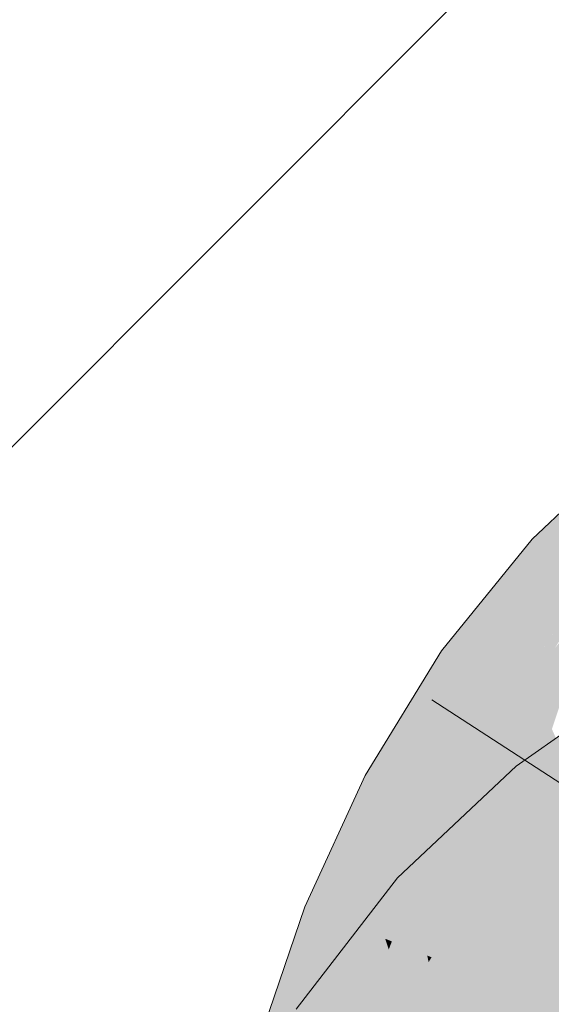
# Model space of a CAD drawing. Extents: x -620 to 300, y 62 to 1112.
# Tile 165 of 256: x 196.437 to 196.662, y 726.19 to 726.606. Entities that reach past the tile are written whole.
import ezdxf

# ---------------------------------------------------------------- set-up
doc = ezdxf.new("R2010")
doc.units = 0
doc.layers.get('0').update_dxf_attribs({"lineweight": 13})
for name, color, linetype, lineweight, true_color in [('E_Detail_Wandschraffur', 7, 'Continuous', 5, 0xc0c0c0), ('E_Leerrohr 25-A06GA1MY8I', 7, 'Continuous', 9, 0xff8000), ('E_Leerrohr 25-Shading', 7, 'Continuous', 9, 0xff8000)]:
    doc.layers.add(name, color=color, linetype=linetype, lineweight=lineweight, true_color=true_color)

# ---------------------------------------------------------------- blocks, each defined once
blk = doc.blocks.new('Shading-A06GA12D8I', base_point=(172.05078, 724.31592))
at = {"layer": 'E_Leerrohr 25-Shading', "color": 34, "true_color": 0xb05800}
for points in [[(196.66875, 726.40033), (196.66104, 726.37982), (196.68584, 726.40131), (196.67287, 726.36902)], [(196.65395, 726.38635), (196.66104, 726.37982), (196.66875, 726.40033)], [(196.66104, 726.37982), (196.65395, 726.38635), (196.64282, 726.31982), (196.61554, 726.33911)], [(196.64282, 726.31982), (196.67287, 726.36902), (196.66104, 726.37982)], [(196.64282, 726.31982), (196.64473, 726.31848), (196.67287, 726.36902), (196.66811, 726.35449)], [(196.64473, 726.31848), (196.67883, 726.36353), (196.6758, 726.36633)], [(196.64473, 726.31848), (196.64543, 726.31799), (196.67883, 726.36353), (196.66342, 726.34009)], [(196.6156, 726.26923), (196.61554, 726.33911), (196.58327, 726.28638)], [(196.61554, 726.33911), (196.6156, 726.26923), (196.64058, 726.31006), (196.64044, 726.30981)], [(196.61554, 726.33911), (196.64058, 726.31006), (196.64282, 726.31982)], [(196.64044, 726.30981), (196.64543, 726.31799), (196.64473, 726.31848)], [(196.64058, 726.31006), (196.64473, 726.31848), (196.64282, 726.31982)], [(196.67719, 726.31146), (196.64717, 726.29034), (196.6601, 726.27441)], [(196.66776, 726.26501), (196.67719, 726.31146), (196.6601, 726.27441)], [(196.62396, 726.21844), (196.64717, 726.29034), (196.59689, 726.2431)], [(196.64717, 726.29034), (196.62396, 726.21844), (196.6472, 726.24036), (196.64706, 726.24017)], [(196.64717, 726.29034), (196.6472, 726.24036), (196.6601, 726.27441)], [(196.60625, 726.24884), (196.6156, 726.26923), (196.5728, 726.26361), (196.58327, 726.28638)], [(196.6472, 726.24036), (196.66776, 726.26501), (196.6601, 726.27441)], [(196.66776, 726.26501), (196.64706, 726.24017), (196.66995, 726.26227), (196.66751, 726.2594)], [(196.55775, 726.2309), (196.60162, 726.23877), (196.5728, 726.26361), (196.60625, 726.24884)], [(196.60162, 726.18958), (196.62396, 726.21844), (196.55399, 726.18762), (196.59689, 726.2431)], [(196.60162, 726.23877), (196.55775, 726.2309), (196.5856, 726.21979)], [(196.59177, 726.21735), (196.60162, 726.23877), (196.5856, 726.21979)], [(196.5856, 726.21979), (196.55775, 726.2309), (196.55435, 726.16858), (196.53802, 726.1734)], [(196.57312, 726.16302), (196.59177, 726.21735), (196.55435, 726.16858), (196.5856, 726.21979)]]:
    blk.add_solid(points, dxfattribs=at)
at = {"layer": 'E_Leerrohr 25-Shading', "color": 30, "true_color": 0xf57b00}
for points in [[(196.65416, 726.31177), (196.66234, 726.30603), (196.67484, 726.35413), (196.66975, 726.32843)], [(196.65416, 726.31177), (196.67484, 726.35413), (196.66342, 726.34009)], [(196.66342, 726.34009), (196.64543, 726.31799), (196.65416, 726.31177)], [(196.64044, 726.30981), (196.64505, 726.27606), (196.64543, 726.31799), (196.65416, 726.31177)], [(196.64044, 726.30981), (196.6156, 726.26923), (196.62935, 726.2619)], [(196.62935, 726.2619), (196.64, 726.25623), (196.64044, 726.30981), (196.64505, 726.27606)], [(196.64505, 726.27606), (196.64836, 726.25177), (196.65416, 726.31177), (196.66234, 726.30603)], [(196.66234, 726.30603), (196.64836, 726.25177), (196.68408, 726.25824), (196.66141, 726.24487)], [(196.64, 726.25623), (196.64836, 726.25177), (196.64505, 726.27606)], [(196.60162, 726.23877), (196.62935, 726.2619), (196.6156, 726.26923)], [(196.60162, 726.23877), (196.61467, 726.21545), (196.62935, 726.2619), (196.62447, 726.23303)], [(196.62935, 726.2619), (196.62019, 726.20789), (196.64, 726.25623), (196.63263, 726.2179)], [(196.64935, 726.21442), (196.67024, 726.26196), (196.66751, 726.2594)], [(196.67024, 726.26196), (196.64935, 726.21442), (196.66669, 726.23169), (196.6512, 726.19366)], [(196.64, 726.25623), (196.63263, 726.2179), (196.64836, 726.25177), (196.64345, 726.22662)], [(196.64706, 726.24017), (196.64935, 726.21442), (196.66751, 726.2594)], [(196.66141, 726.24487), (196.67603, 726.23712), (196.68408, 726.25824)], [(196.64836, 726.25177), (196.64523, 726.23578), (196.66141, 726.24487)], [(196.6512, 726.19366), (196.6705, 726.17609), (196.67607, 726.25476), (196.69838, 726.22723)], [(196.64523, 726.23578), (196.67603, 726.23712), (196.66141, 726.24487)], [(196.60162, 726.23877), (196.59177, 726.21735), (196.60954, 726.21027)], [(196.60954, 726.21027), (196.61136, 726.20953), (196.60162, 726.23877), (196.61467, 726.21545)], [(196.64706, 726.24017), (196.62396, 726.21844), (196.63504, 726.20837)], [(196.63504, 726.20837), (196.64372, 726.20044), (196.64706, 726.24017), (196.64935, 726.21442)], [(196.64523, 726.23578), (196.63802, 726.19891), (196.67603, 726.23712), (196.6611, 726.1897)], [(196.67603, 726.23712), (196.6611, 726.1897), (196.68443, 726.2326), (196.66801, 726.18695)], [(196.61467, 726.21545), (196.61989, 726.20612), (196.62447, 726.23303)], [(196.63263, 726.2179), (196.62961, 726.20227), (196.64345, 726.22662), (196.63802, 726.19891)], [(196.61745, 726.14783), (196.63504, 726.20837), (196.60162, 726.18958), (196.62396, 726.21844)], [(196.62019, 726.20789), (196.61989, 726.20612), (196.63263, 726.2179), (196.62961, 726.20227)], [(196.57312, 726.16302), (196.5741, 726.16272), (196.59177, 726.21735), (196.59325, 726.21283)], [(196.59177, 726.21735), (196.59325, 726.21283), (196.59456, 726.21625)], [(196.59325, 726.21283), (196.60954, 726.21027), (196.59456, 726.21625)], [(196.61136, 726.20953), (196.61989, 726.20612), (196.61467, 726.21545)], [(196.64372, 726.20044), (196.6512, 726.19366), (196.64935, 726.21442)], [(196.5741, 726.16272), (196.61337, 726.15112), (196.59325, 726.21283)], [(196.59325, 726.21283), (196.61337, 726.15112), (196.60954, 726.21027), (196.61661, 726.17841)], [(196.60954, 726.21027), (196.61015, 726.20746), (196.61136, 726.20953)], [(196.61136, 726.20953), (196.61015, 726.20746), (196.61967, 726.20435), (196.61261, 726.19641)], [(196.61136, 726.20953), (196.61967, 726.20435), (196.61989, 726.20612)], [(196.62328, 726.14819), (196.61989, 726.20612), (196.61661, 726.17841)], [(196.61714, 726.14679), (196.6252, 726.14154), (196.63504, 726.20837), (196.64372, 726.20044)], [(196.61989, 726.20612), (196.62291, 726.15466), (196.62961, 726.20227)], [(196.61261, 726.19641), (196.61661, 726.17841), (196.61967, 726.20435)], [(196.62291, 726.15466), (196.63802, 726.19891), (196.62961, 726.20227)], [(196.62291, 726.15466), (196.62328, 726.14819), (196.63802, 726.19891), (196.63042, 726.14606)], [(196.6252, 726.14154), (196.63304, 726.13647), (196.64372, 726.20044), (196.6512, 726.19366)], [(196.63042, 726.14606), (196.64835, 726.14081), (196.63802, 726.19891), (196.6611, 726.1897)], [(196.63304, 726.13647), (196.64841, 726.12653), (196.6512, 726.19366), (196.6705, 726.17609)], [(196.6611, 726.1897), (196.64835, 726.14081), (196.66801, 726.18695), (196.65353, 726.13922)]]:
    blk.add_solid(points, dxfattribs=at)
blk = doc.blocks.new('Referenz-A06GA1N48I')
at = {"layer": 'E_Detail_Wandschraffur', "linetype": 'ByBlock', "ltscale": 0.13}
blk.add_line((195.36224, 725.354), (197.83989, 727.83165), dxfattribs=at)
at = {"layer": 'E_Leerrohr 25-A06GA1MY8I', "linetype": 'Continuous', "ltscale": 0.13}
for p, q in [((196.69182, 726.42218), (196.65395, 726.38635)), ((196.65395, 726.38635), (196.61554, 726.3391)), ((196.61554, 726.3391), (196.58327, 726.28638)), ((196.70307, 726.32967), (196.64717, 726.29037)), ((196.61144, 726.31845), (196.80863, 726.19062)), ((196.64717, 726.29037), (196.59689, 726.24311)), ((196.58327, 726.28638), (196.55776, 726.23089)), ((196.59689, 726.24311), (196.55399, 726.18764)), ((196.55776, 726.23089), (196.53802, 726.17341))]:
    blk.add_line(p, q, dxfattribs=at)

msp = doc.modelspace()

# ---------------------------------------------------------------- block references
at = {"color": 8, "lineweight": 25, "ltscale": 0.25, "true_color": 0x808080}
msp.add_blockref('Referenz-A06GA1N48I', (0, 0), dxfattribs=at)
msp.add_blockref('Shading-A06GA12D8I', (172.05078, 724.31592))

doc.saveas('drawing.dxf')
